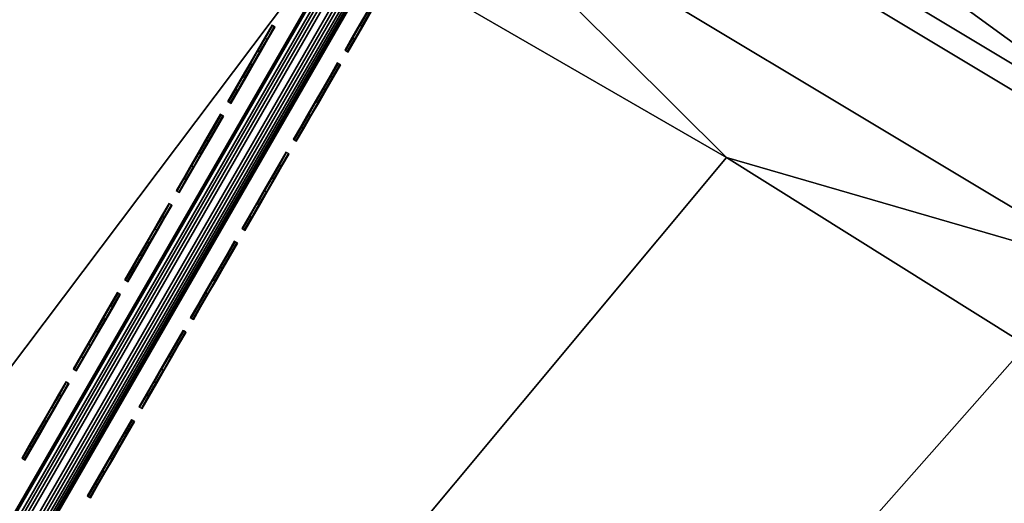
# Model space of a CAD drawing. Header units: inches. Extents: x 0 to 54.6, y -45.5 to 0.
# Tile 94 of 135: x 30 to 32.6, y -10.9 to -9.6. Entities that reach past the tile are written whole.
import ezdxf

# ---------------------------------------------------------------- set-up
doc = ezdxf.new("R2010")
doc.units = ezdxf.units.IN
doc.header["$LTSCALE"] = 0.03937
doc.header["$MEASUREMENT"] = 0
for name, color, linetype in [('A-FURN-3-ST', 151, 'Continuous'), ('A-FURN-3-ST-SEAM', 250, 'Continuous'), ('A-FURN-3-STITCH', 15, 'Continuous')]:
    doc.layers.add(name, color=color, linetype=linetype)

msp = doc.modelspace()

# ---------------------------------------------------------------- meshes
at = {"layer": 'A-FURN-3-ST'}
mesh = msp.add_polyface(dxfattribs=at)
corners = [(33.7847, -11.1339, 18), (32.9383, -10.2565, 17.9626), (31.9049, -9.9569, 18), (31.0918, -9.1474, 17.9626), (29.9842, -8.848, 18), (29.208, -8.1028, 17.9626), (28.025, -7.8086, 18), (35.1798, -10.7839, 17.1854), (35.2009, -10.7527, 16.9008), (33.3503, -9.5968, 17.1854), (33.292, -9.6901, 17.4505), (35.1184, -10.8751, 17.4505), (33.1994, -9.8384, 17.6781), (35.0207, -11.0201, 17.6781), (33.0788, -10.0316, 17.8528), (34.8934, -11.209, 17.8528), (33.3702, -9.5649, 16.9008), (31.4807, -8.4738, 17.1854), (31.4257, -8.5691, 17.4505), (31.3383, -8.7205, 17.6781), (31.2244, -8.9177, 17.8528), (31.4995, -8.4412, 16.9008), (29.5734, -7.4162, 17.1854), (29.5217, -7.5133, 17.4505), (29.4396, -7.6677, 17.6781), (29.3326, -7.8687, 17.8528), (29.5911, -7.383, 16.9008), (35.2058, -10.7454, 5.5004), (33.3749, -9.5574, 5.5004), (31.5039, -8.4336, 5.5004), (29.5952, -7.3752, 5.5004), (27.6471, -6.3915, 16.9008), (35.1846, -10.7769, 5.3089), (33.3548, -9.5896, 5.3089), (31.485, -8.4665, 5.3089), (29.5774, -7.4087, 5.3089), (31.4308, -8.5603, 5.1466), (29.5265, -7.5044, 5.1466), (31.3496, -8.7008, 5.0381), (29.4503, -7.6477, 5.0381), (29.3604, -7.8167, 5), (31.2539, -8.8666, 5), (33.11, -9.9815, 5), (33.2114, -9.8191, 5.0381), (34.9263, -11.16, 5), (35.124, -10.8667, 5.1466), (35.0333, -11.0013, 5.0381), (33.2974, -9.6815, 5.1466)]
mesh.append_faces([[corners[k] for k in face] for face in [(0, 1, 2), (2, 1, 3), (2, 3, 4), (4, 3, 5), (4, 5, 6), (7, 8, 9), (7, 9, 10, 11), (11, 10, 12, 13), (13, 12, 14, 15), (8, 16, 9), (9, 16, 17), (9, 17, 18, 10), (10, 18, 19, 12), (12, 19, 20, 14), (14, 20, 3, 1), (16, 21, 17), (17, 21, 22), (17, 22, 23, 18), (18, 23, 24, 19), (19, 24, 25, 20), (20, 25, 5, 3), (21, 26, 22), (8, 27, 28), (8, 28, 16), (16, 28, 29), (16, 29, 21), (21, 29, 26), (26, 29, 30), (26, 30, 31), (27, 32, 28), (28, 32, 33), (28, 33, 29), (29, 33, 34), (29, 34, 35), (35, 34, 36, 37), (37, 36, 38, 39), (39, 38, 40), (40, 38, 41), (41, 38, 42), (42, 38, 43), (42, 43, 44), (30, 29, 35), (45, 46, 43, 47), (47, 43, 38, 36), (32, 45, 47, 33), (33, 47, 36, 34)]])
mesh = msp.add_polyface(dxfattribs=at)
corners = [(40.8466, -16.4914, 18), (41.5353, -16.7223, 17.9626), (39.9076, -15.3115, 17.9626), (39.1543, -15.058, 18), (38.232, -13.958, 17.9626), (41.8646, -16.3554, 17.6781), (40.2239, -14.9335, 17.6781), (40.0778, -15.1081, 17.8528), (41.7124, -16.5249, 17.8528), (42.08, -16.1154, 16.9008), (40.4309, -14.6862, 16.9008), (40.4067, -14.715, 17.1854), (38.7102, -13.3446, 17.1854), (38.5351, -13.5692, 17.6781), (38.395, -13.7488, 17.8528), (40.4365, -14.6794, 5.5004), (42.0604, -16.1371, 5.3089), (40.4121, -14.7085, 5.3089), (40.1154, -15.0627, 5), (38.5489, -13.5512, 5.0381), (40.2383, -14.9159, 5.0381), (41.7516, -16.4808, 5), (16.2827, -31.4657, 5), (14.7844, -30.7361, 5), (54.008, -31.5298, 5), (52.8857, -29.6782, 5), (51.6999, -27.8666, 5), (50.4521, -26.0972, 5), (49.1438, -24.372, 5), (47.7765, -22.6932, 5), (46.3519, -21.0627, 5), (44.8717, -19.4826, 5), (43.3376, -17.9546, 5), (38.4311, -13.7021, 5), (36.7007, -12.4007, 5), (34.9263, -11.16, 5), (33.11, -9.9815, 5), (31.2539, -8.8666, 5), (29.3604, -7.8167, 5), (16.5576, -30.9324, 18), (53.4807, -31.8342, 18), (15.0337, -30.1903, 18), (52.3299, -29.9383, 18), (51.1119, -28.0849, 18), (49.8283, -26.2762, 18), (48.4808, -24.5148, 18), (47.0709, -22.8027, 18), (45.6007, -21.1422, 18), (44.0719, -19.5355, 18), (42.4865, -17.9845, 18), (37.4117, -13.6861, 18), (35.621, -12.3775, 18), (33.7847, -11.1339, 18), (31.9049, -9.9569, 18), (29.9842, -8.848, 18), (13.4766, -29.5206, 18), (28.025, -7.8086, 18)]
mesh.append_faces([[corners[k] for k in face] for face in [(0, 1, 2), (0, 2, 3), (3, 2, 4), (5, 6, 7, 8), (8, 7, 2, 1), (9, 10, 11), (11, 10, 12), (6, 13, 14, 7), (7, 14, 4, 2), (15, 16, 17), (18, 19, 20), (18, 20, 21), (22, 23, 24), (24, 23, 25), (25, 23, 26), (26, 23, 27), (27, 23, 28), (28, 23, 29), (29, 23, 30), (30, 23, 31), (31, 23, 32), (32, 23, 21), (21, 23, 18), (18, 23, 33), (33, 23, 34), (34, 23, 35), (35, 23, 36), (36, 23, 37), (37, 23, 38), (39, 40, 41), (41, 40, 42), (41, 42, 43), (43, 44, 41), (41, 44, 45), (41, 45, 46), (46, 47, 41), (41, 47, 48), (41, 48, 49), (49, 0, 41), (41, 0, 3), (41, 3, 50), (50, 51, 41), (41, 51, 52), (41, 52, 53), (53, 54, 41), (55, 54, 56)]])
at = {"layer": 'A-FURN-3-ST-SEAM'}
mesh = msp.add_polyface(dxfattribs=at)
corners = [(30.9933, -9.418, 18.0044), (30.9872, -9.4145, 18.0299), (29.2057, -12.5142, 18.0044), (29.1996, -12.5107, 18.0299), (27.4182, -15.6104, 18.0044), (30.9771, -9.4087, 18.0434), (29.1895, -12.5048, 18.0434), (27.4019, -15.601, 18.0434), (27.412, -15.6068, 18.0299), (30.9634, -9.4008, 18.0516), (29.1758, -12.4969, 18.0516), (27.3883, -15.5931, 18.0516), (30.9111, -9.3706, 18.0261), (30.9069, -9.3682, 18.0089), (29.1194, -12.4643, 18.0089), (29.1236, -12.4667, 18.0261), (27.3318, -15.5605, 18.0089), (27.336, -15.5629, 18.0261), (30.9083, -9.369, 17.9912), (29.1207, -12.4651, 17.9912), (27.3332, -15.5613, 17.9912), (30.9558, -9.3964, 17.9549), (30.9703, -9.4047, 17.9607), (29.1827, -12.5009, 17.9607), (29.1682, -12.4925, 17.9549), (27.3951, -15.5971, 17.9607), (27.3806, -15.5887, 17.9549), (30.9822, -9.4116, 17.9719), (29.1946, -12.5078, 17.9719), (27.4071, -15.6039, 17.9719), (30.9903, -9.4163, 17.987), (31.0996, -9.2339, 17.9834), (29.2027, -12.5125, 17.987), (27.4152, -15.6086, 17.987), (27.3579, -15.5756, 18.0503), (29.1455, -12.4794, 18.0503), (30.933, -9.3832, 18.0503), (27.345, -15.5681, 18.0406), (29.1326, -12.472, 18.0406), (27.3513, -15.5718, 17.9632), (29.1389, -12.4756, 17.9632), (30.9265, -9.3794, 17.9632), (27.3653, -15.5799, 17.9559), (29.1529, -12.4837, 17.9559), (30.9201, -9.3758, 18.0406), (30.9405, -9.3875, 17.9559)]
mesh.append_faces([[corners[k] for k in face] for face in [(0, 1, 2), (2, 1, 3), (2, 3, 4), (1, 5, 6, 3), (3, 6, 7, 8), (5, 9, 10, 6), (6, 10, 11, 7), (12, 13, 14, 15), (15, 14, 16, 17), (13, 18, 19, 14), (14, 19, 20, 16), (21, 22, 23, 24), (24, 23, 25, 26), (22, 27, 28, 23), (23, 28, 29, 25), (30, 31, 0), (30, 0, 32), (32, 0, 2), (32, 2, 33), (34, 11, 10, 35), (35, 10, 9, 36), (15, 17, 37, 38), (38, 37, 34, 35), (39, 20, 19, 40), (40, 19, 18, 41), (24, 26, 42, 43), (43, 42, 39, 40), (32, 33, 29, 28), (36, 44, 38, 35), (44, 12, 15, 38), (41, 45, 43, 40), (45, 21, 24, 43), (27, 30, 32, 28)]])
at = {"layer": 'A-FURN-3-STITCH'}
mesh = msp.add_polymesh((7, 4), dxfattribs=at)
for k, corner in enumerate([(31.0231, -9.4773, 18.0045), (31.0209, -9.476, 18.0044), (31.0164, -9.4734, 18.0044), (31.0141, -9.4721, 18.0045), (31.004, -9.5105, 18.0121), (31.0017, -9.5092, 18.0166), (30.9972, -9.5066, 18.0166), (30.9949, -9.5053, 18.0121), (30.9845, -9.5442, 18.0167), (30.9823, -9.5429, 18.0212), (30.9778, -9.5403, 18.0212), (30.9755, -9.539, 18.0167), (30.965, -9.578, 18.0182), (30.9627, -9.5767, 18.0227), (30.9582, -9.5741, 18.0227), (30.956, -9.5728, 18.0182), (30.9455, -9.6118, 18.0167), (30.9432, -9.6105, 18.0212), (30.9387, -9.6079, 18.0212), (30.9364, -9.6066, 18.0167), (30.926, -9.6455, 18.0121), (30.9238, -9.6442, 18.0166), (30.9193, -9.6416, 18.0166), (30.917, -9.6403, 18.0121), (30.9069, -9.6787, 18.0045), (30.9046, -9.6774, 18.0045), (30.9001, -9.6748, 18.0045), (30.8979, -9.6735, 18.0045)]):
    mesh.set_mesh_vertex(divmod(k, 4), corner)
mesh = msp.add_polymesh((7, 4), dxfattribs=at)
for k, corner in enumerate([(30.7144, -9.6126, 18.0045), (30.7122, -9.6113, 18.0044), (30.7077, -9.6087, 18.0044), (30.7054, -9.6074, 18.0045), (30.6953, -9.6458, 18.0121), (30.693, -9.6445, 18.0166), (30.6885, -9.6419, 18.0166), (30.6862, -9.6406, 18.0121), (30.6758, -9.6795, 18.0167), (30.6736, -9.6782, 18.0212), (30.6691, -9.6756, 18.0212), (30.6668, -9.6743, 18.0167), (30.6563, -9.7133, 18.0182), (30.6541, -9.712, 18.0227), (30.6495, -9.7094, 18.0227), (30.6473, -9.7081, 18.0182), (30.6368, -9.7471, 18.0167), (30.6345, -9.7458, 18.0212), (30.63, -9.7432, 18.0212), (30.6278, -9.7419, 18.0167), (30.6174, -9.7808, 18.0121), (30.6151, -9.7795, 18.0166), (30.6106, -9.7769, 18.0166), (30.6083, -9.7756, 18.0121), (30.5982, -9.814, 18.0045), (30.5959, -9.8127, 18.0045), (30.5914, -9.8101, 18.0045), (30.5892, -9.8088, 18.0045)]):
    mesh.set_mesh_vertex(divmod(k, 4), corner)
mesh = msp.add_polymesh((7, 4), dxfattribs=at)
for k, corner in enumerate([(30.8874, -9.7125, 18.0045), (30.8851, -9.7112, 18.0044), (30.8806, -9.7086, 18.0044), (30.8783, -9.7073, 18.0045), (30.8682, -9.7457, 18.0121), (30.8659, -9.7444, 18.0166), (30.8614, -9.7418, 18.0166), (30.8592, -9.7405, 18.0121), (30.8488, -9.7793, 18.0167), (30.8465, -9.778, 18.0212), (30.842, -9.7754, 18.0212), (30.8398, -9.7741, 18.0167), (30.8292, -9.8131, 18.0182), (30.827, -9.8118, 18.0227), (30.8225, -9.8092, 18.0227), (30.8202, -9.8079, 18.0182), (30.8097, -9.847, 18.0167), (30.8074, -9.8457, 18.0212), (30.8029, -9.8431, 18.0212), (30.8007, -9.8418, 18.0167), (30.7903, -9.8806, 18.0121), (30.788, -9.8793, 18.0166), (30.7835, -9.8767, 18.0166), (30.7813, -9.8754, 18.0121), (30.7711, -9.9138, 18.0045), (30.7689, -9.9125, 18.0045), (30.7643, -9.9099, 18.0045), (30.7621, -9.9086, 18.0045)]):
    mesh.set_mesh_vertex(divmod(k, 4), corner)
mesh = msp.add_polymesh((7, 4), dxfattribs=at)
for k, corner in enumerate([(30.5787, -9.8478, 18.0045), (30.5764, -9.8465, 18.0044), (30.5719, -9.8439, 18.0044), (30.5697, -9.8426, 18.0045), (30.5595, -9.881, 18.0121), (30.5572, -9.8797, 18.0166), (30.5527, -9.8771, 18.0166), (30.5505, -9.8758, 18.0121), (30.5401, -9.9146, 18.0167), (30.5378, -9.9133, 18.0212), (30.5333, -9.9107, 18.0212), (30.5311, -9.9094, 18.0167), (30.5205, -9.9485, 18.0182), (30.5183, -9.9472, 18.0227), (30.5138, -9.9446, 18.0227), (30.5115, -9.9433, 18.0182), (30.501, -9.9823, 18.0167), (30.4988, -9.981, 18.0212), (30.4942, -9.9784, 18.0212), (30.492, -9.9771, 18.0167), (30.4816, -10.0159, 18.0121), (30.4793, -10.0146, 18.0166), (30.4748, -10.012, 18.0166), (30.4726, -10.0107, 18.0121), (30.4624, -10.0491, 18.0045), (30.4602, -10.0478, 18.0045), (30.4557, -10.0452, 18.0045), (30.4534, -10.0439, 18.0045)]):
    mesh.set_mesh_vertex(divmod(k, 4), corner)
mesh = msp.add_polymesh((7, 4), dxfattribs=at)
for k, corner in enumerate([(30.7516, -9.9476, 18.0045), (30.7493, -9.9463, 18.0044), (30.7448, -9.9437, 18.0044), (30.7426, -9.9424, 18.0045), (30.7324, -9.9808, 18.0121), (30.7302, -9.9795, 18.0166), (30.7257, -9.9769, 18.0166), (30.7234, -9.9756, 18.0121), (30.713, -10.0145, 18.0167), (30.7108, -10.0132, 18.0212), (30.7062, -10.0106, 18.0212), (30.704, -10.0093, 18.0167), (30.6935, -10.0483, 18.0182), (30.6912, -10.047, 18.0227), (30.6867, -10.0444, 18.0227), (30.6845, -10.0431, 18.0182), (30.6739, -10.0821, 18.0167), (30.6717, -10.0808, 18.0212), (30.6672, -10.0782, 18.0212), (30.6649, -10.0769, 18.0167), (30.6545, -10.1158, 18.0121), (30.6523, -10.1145, 18.0166), (30.6478, -10.1119, 18.0166), (30.6455, -10.1106, 18.0121), (30.6353, -10.149, 18.0045), (30.6331, -10.1477, 18.0045), (30.6286, -10.1451, 18.0045), (30.6263, -10.1438, 18.0045)]):
    mesh.set_mesh_vertex(divmod(k, 4), corner)
mesh = msp.add_polymesh((7, 4), dxfattribs=at)
for k, corner in enumerate([(30.4429, -10.0829, 18.0045), (30.4407, -10.0816, 18.0044), (30.4361, -10.079, 18.0044), (30.4339, -10.0777, 18.0045), (30.4237, -10.1161, 18.0121), (30.4215, -10.1148, 18.0166), (30.417, -10.1122, 18.0166), (30.4147, -10.1109, 18.0121), (30.4043, -10.1498, 18.0167), (30.4021, -10.1485, 18.0212), (30.3975, -10.1459, 18.0212), (30.3953, -10.1446, 18.0167), (30.3848, -10.1836, 18.0182), (30.3825, -10.1823, 18.0227), (30.378, -10.1797, 18.0227), (30.3758, -10.1784, 18.0182), (30.3652, -10.2175, 18.0167), (30.363, -10.2161, 18.0212), (30.3585, -10.2135, 18.0212), (30.3562, -10.2122, 18.0167), (30.3458, -10.2511, 18.0121), (30.3436, -10.2498, 18.0166), (30.3391, -10.2472, 18.0166), (30.3368, -10.2459, 18.0121), (30.3267, -10.2843, 18.0045), (30.3244, -10.283, 18.0045), (30.3199, -10.2804, 18.0045), (30.3176, -10.2791, 18.0045)]):
    mesh.set_mesh_vertex(divmod(k, 4), corner)
mesh = msp.add_polymesh((7, 4), dxfattribs=at)
for k, corner in enumerate([(30.6158, -10.1828, 18.0045), (30.6136, -10.1815, 18.0044), (30.6091, -10.1789, 18.0044), (30.6068, -10.1776, 18.0045), (30.5967, -10.216, 18.0121), (30.5944, -10.2147, 18.0166), (30.5899, -10.2121, 18.0166), (30.5876, -10.2108, 18.0121), (30.5772, -10.2496, 18.0167), (30.575, -10.2483, 18.0212), (30.5705, -10.2457, 18.0212), (30.5682, -10.2444, 18.0167), (30.5577, -10.2835, 18.0182), (30.5555, -10.2822, 18.0227), (30.5509, -10.2795, 18.0227), (30.5487, -10.2782, 18.0182), (30.5382, -10.3173, 18.0167), (30.5359, -10.316, 18.0212), (30.5314, -10.3134, 18.0212), (30.5291, -10.3121, 18.0167), (30.5188, -10.3509, 18.0121), (30.5165, -10.3496, 18.0166), (30.512, -10.347, 18.0166), (30.5097, -10.3457, 18.0121), (30.4996, -10.3841, 18.0045), (30.4973, -10.3828, 18.0045), (30.4928, -10.3802, 18.0045), (30.4906, -10.3789, 18.0045)]):
    mesh.set_mesh_vertex(divmod(k, 4), corner)
mesh = msp.add_polymesh((7, 4), dxfattribs=at)
for k, corner in enumerate([(30.3071, -10.3181, 18.0045), (30.3049, -10.3168, 18.0044), (30.3004, -10.3142, 18.0044), (30.2981, -10.3129, 18.0045), (30.288, -10.3513, 18.0121), (30.2857, -10.35, 18.0166), (30.2812, -10.3474, 18.0166), (30.2789, -10.3461, 18.0121), (30.2685, -10.3849, 18.0167), (30.2663, -10.3836, 18.0212), (30.2618, -10.381, 18.0212), (30.2595, -10.3797, 18.0167), (30.249, -10.4188, 18.0182), (30.2468, -10.4175, 18.0227), (30.2422, -10.4149, 18.0227), (30.24, -10.4136, 18.0182), (30.2295, -10.4526, 18.0167), (30.2272, -10.4513, 18.0212), (30.2227, -10.4487, 18.0212), (30.2205, -10.4474, 18.0167), (30.2101, -10.4862, 18.0121), (30.2078, -10.4849, 18.0166), (30.2033, -10.4823, 18.0166), (30.201, -10.481, 18.0121), (30.1909, -10.5194, 18.0045), (30.1886, -10.5181, 18.0045), (30.1841, -10.5155, 18.0045), (30.1819, -10.5142, 18.0045)]):
    mesh.set_mesh_vertex(divmod(k, 4), corner)
mesh = msp.add_polymesh((7, 4), dxfattribs=at)
for k, corner in enumerate([(30.4801, -10.4179, 18.0045), (30.4778, -10.4166, 18.0044), (30.4733, -10.414, 18.0044), (30.471, -10.4127, 18.0045), (30.4609, -10.4511, 18.0121), (30.4586, -10.4498, 18.0166), (30.4541, -10.4472, 18.0166), (30.4519, -10.4459, 18.0121), (30.4415, -10.4848, 18.0167), (30.4392, -10.4835, 18.0212), (30.4347, -10.4809, 18.0212), (30.4325, -10.4796, 18.0167), (30.4219, -10.5186, 18.0182), (30.4197, -10.5173, 18.0227), (30.4152, -10.5147, 18.0227), (30.4129, -10.5134, 18.0182), (30.4024, -10.5524, 18.0167), (30.4001, -10.5511, 18.0212), (30.3956, -10.5485, 18.0212), (30.3934, -10.5472, 18.0167), (30.383, -10.5861, 18.0121), (30.3807, -10.5848, 18.0166), (30.3762, -10.5822, 18.0166), (30.374, -10.5809, 18.0121), (30.3638, -10.6193, 18.0045), (30.3616, -10.618, 18.0045), (30.357, -10.6154, 18.0045), (30.3548, -10.6141, 18.0045)]):
    mesh.set_mesh_vertex(divmod(k, 4), corner)
mesh = msp.add_polymesh((7, 4), dxfattribs=at)
for k, corner in enumerate([(30.1714, -10.5532, 18.0045), (30.1691, -10.5519, 18.0044), (30.1646, -10.5493, 18.0044), (30.1624, -10.548, 18.0045), (30.1522, -10.5865, 18.0121), (30.1499, -10.5851, 18.0166), (30.1454, -10.5825, 18.0166), (30.1432, -10.5812, 18.0121), (30.1328, -10.6201, 18.0167), (30.1305, -10.6188, 18.0212), (30.126, -10.6162, 18.0212), (30.1238, -10.6149, 18.0167), (30.1132, -10.6539, 18.0182), (30.111, -10.6526, 18.0227), (30.1065, -10.65, 18.0227), (30.1042, -10.6487, 18.0182), (30.0937, -10.6878, 18.0167), (30.0915, -10.6865, 18.0212), (30.0869, -10.6838, 18.0212), (30.0847, -10.6825, 18.0167), (30.0743, -10.7214, 18.0121), (30.072, -10.7201, 18.0166), (30.0675, -10.7175, 18.0166), (30.0653, -10.7162, 18.0121), (30.0551, -10.7546, 18.0045), (30.0529, -10.7533, 18.0045), (30.0484, -10.7507, 18.0045), (30.0461, -10.7494, 18.0045)]):
    mesh.set_mesh_vertex(divmod(k, 4), corner)
mesh = msp.add_polymesh((7, 4), dxfattribs=at)
for k, corner in enumerate([(30.3443, -10.6531, 18.0045), (30.342, -10.6518, 18.0044), (30.3375, -10.6492, 18.0044), (30.3353, -10.6479, 18.0045), (30.3251, -10.6863, 18.0121), (30.3229, -10.685, 18.0166), (30.3184, -10.6824, 18.0166), (30.3161, -10.6811, 18.0121), (30.3057, -10.7199, 18.0167), (30.3035, -10.7186, 18.0212), (30.2989, -10.716, 18.0212), (30.2967, -10.7147, 18.0167), (30.2862, -10.7538, 18.0182), (30.2839, -10.7525, 18.0227), (30.2794, -10.7499, 18.0227), (30.2772, -10.7485, 18.0182), (30.2666, -10.7876, 18.0167), (30.2644, -10.7863, 18.0212), (30.2599, -10.7837, 18.0212), (30.2576, -10.7824, 18.0167), (30.2472, -10.8212, 18.0121), (30.245, -10.8199, 18.0166), (30.2405, -10.8173, 18.0166), (30.2382, -10.816, 18.0121), (30.228, -10.8544, 18.0045), (30.2258, -10.8531, 18.0045), (30.2213, -10.8505, 18.0045), (30.219, -10.8492, 18.0045)]):
    mesh.set_mesh_vertex(divmod(k, 4), corner)

doc.saveas('drawing.dxf')
